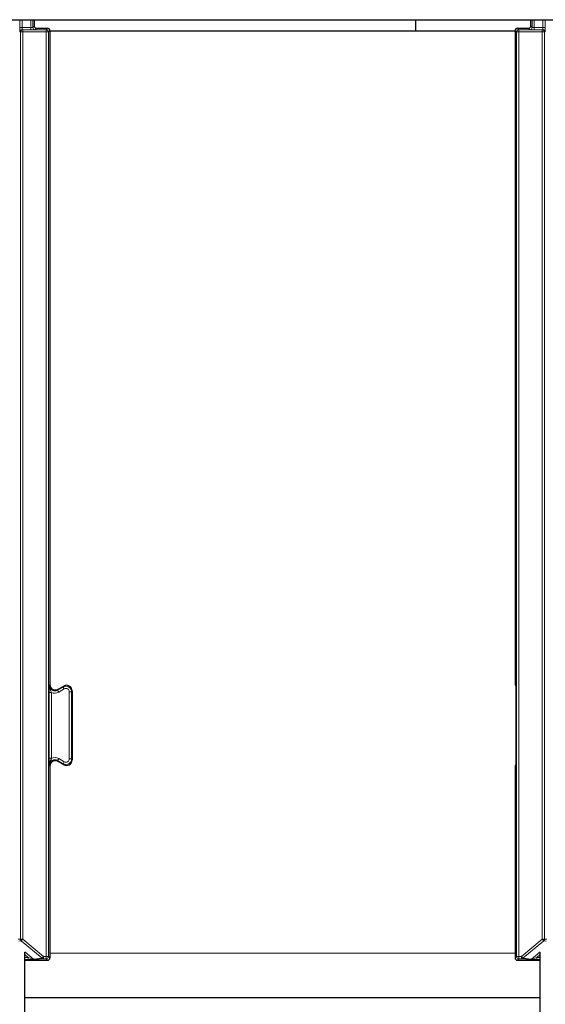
# Model space of a CAD drawing. Header units: millimetres. Extents: x 5 to 418, y 2 to 292.
# Tile 11 of 87: x 97.57 to 105.45, y 112.72 to 127.49. Entities that reach past the tile are written whole.
import ezdxf

# ---------------------------------------------------------------- set-up
doc = ezdxf.new("R2010")
doc.units = ezdxf.units.MM

msp = doc.modelspace()

# ---------------------------------------------------------------- linework, layer by layer
at = {"color": 7, "linetype": 'Continuous', "lineweight": 25}
for p, q in [((61.9317, 127.4887), (139.7651, 127.4887)), ((97.7893, 127.4887), (97.7893, 127.3927)), ((103.4984, 127.4887), (103.4984, 127.3221)), ((105.2269, 127.3927), (105.2269, 127.4887)), ((97.8227, 127.3594), (97.9893, 127.3594)), ((98.0227, 127.3261), (98.0227, 117.5196)), ((98.0227, 127.3221), (104.9935, 127.3221)), ((104.9935, 127.3261), (104.9935, 117.5365)), ((105.0269, 127.3594), (105.1935, 127.3594)), ((98.1477, 117.4474), (98.231, 117.4955)), ((98.356, 117.4233), (98.356, 116.3875)), ((105.0023, 117.4261), (105.0023, 116.3847)), ((98.231, 116.3153), (98.1477, 116.3634)), ((98.0227, 116.2912), (98.0227, 113.4172)), ((104.9935, 116.2743), (104.9935, 113.4172)), ((97.6462, 96.9302), (97.6462, 113.5052)), ((105.37, 96.9302), (105.37, 113.5052)), ((97.6462, 113.3839), (97.9893, 113.3839)), ((105.0269, 113.3839), (105.37, 113.3839)), ((97.6462, 112.8221), (105.37, 112.8221))]:
    msp.add_line(p, q, dxfattribs=at)
at = {"color": 7, "linetype": 'Continuous', "lineweight": 18}
for p, q in [((97.5733, 127.372), (97.5733, 127.4887)), ((97.6066, 127.4887), (97.6066, 127.372)), ((97.7354, 127.372), (97.7354, 127.4887)), ((97.7688, 127.4887), (97.7688, 127.3721)), ((105.2475, 127.3721), (105.2475, 127.4887)), ((105.2808, 127.4887), (105.2808, 127.372)), ((105.4096, 127.372), (105.4096, 127.4887)), ((105.4429, 127.4887), (105.4429, 127.372)), ((97.5733, 127.372), (97.6066, 127.372)), ((97.582, 127.3046), (97.5745, 127.3053)), ((97.582, 127.3046), (97.6154, 127.3046)), ((97.582, 113.7006), (97.582, 127.3046)), ((97.6066, 127.372), (97.7354, 127.372)), ((97.6078, 127.3387), (97.6154, 127.3379)), ((97.7354, 127.3387), (97.6078, 127.3387)), ((97.6154, 127.3046), (97.6154, 127.3379)), ((97.6154, 127.3379), (97.9679, 127.3379)), ((97.9679, 127.3046), (97.6154, 127.3046)), ((97.6154, 127.3046), (97.6154, 113.7006)), ((97.7354, 127.3387), (97.7354, 127.372)), ((97.7688, 127.3721), (97.7893, 127.3927)), ((97.8227, 127.3594), (97.8021, 127.3388)), ((97.9679, 127.3379), (97.9893, 127.3594)), ((97.9679, 127.3046), (97.9679, 127.3379)), ((97.9679, 127.3046), (98.0012, 127.3046)), ((97.9679, 113.4387), (97.9679, 127.3046)), ((98.0227, 127.3261), (98.0012, 127.3046)), ((98.0012, 127.3046), (98.0012, 113.4387)), ((105.015, 127.3046), (104.9935, 127.3261)), ((105.015, 127.3046), (105.0483, 127.3046)), ((105.015, 113.4387), (105.015, 127.3046)), ((105.0269, 127.3594), (105.0483, 127.3379)), ((105.0483, 127.3379), (105.4008, 127.3379)), ((105.0483, 127.3379), (105.0483, 127.3046)), ((105.4008, 127.3046), (105.0483, 127.3046)), ((105.0483, 127.3046), (105.0483, 113.4387)), ((105.2141, 127.3388), (105.1935, 127.3594)), ((105.2269, 127.3927), (105.2475, 127.3721)), ((105.2808, 127.372), (105.4096, 127.372)), ((105.2808, 127.372), (105.2808, 127.3387)), ((105.4084, 127.3387), (105.2808, 127.3387)), ((105.4008, 127.3379), (105.4084, 127.3387)), ((105.4008, 127.3379), (105.4008, 127.3046)), ((105.4008, 127.3046), (105.4342, 127.3046)), ((105.4008, 113.7006), (105.4008, 127.3046)), ((105.4096, 127.372), (105.4429, 127.372)), ((105.4417, 127.3053), (105.4342, 127.3046)), ((105.4342, 127.3046), (105.4342, 113.7006)), ((98.0139, 116.4116), (98.0139, 117.3992)), ((98.0139, 117.3992), (98.0472, 117.3992)), ((98.014, 117.5046), (98.0227, 117.5196)), ((98.0472, 117.3992), (98.0472, 116.4116)), ((98.139, 117.4324), (98.2223, 117.4805)), ((98.1477, 117.4474), (98.139, 117.4324)), ((98.1557, 117.4035), (98.139, 117.4324)), ((98.239, 117.4516), (98.1557, 117.4035)), ((98.2223, 117.4805), (98.231, 117.4955)), ((98.239, 117.4516), (98.2223, 117.4805)), ((98.314, 116.4025), (98.314, 117.4083)), ((98.314, 117.4083), (98.3473, 117.4083)), ((98.356, 117.4233), (98.3473, 117.4083)), ((98.3473, 117.4083), (98.3473, 116.4025)), ((104.9935, 117.5365), (105.0022, 117.5315)), ((98.0139, 116.4116), (98.0472, 116.4116)), ((98.139, 116.3784), (98.1557, 116.4073)), ((98.2223, 116.3303), (98.139, 116.3784)), ((98.139, 116.3784), (98.1477, 116.3634)), ((98.1557, 116.4073), (98.239, 116.3592)), ((98.314, 116.4025), (98.3473, 116.4025)), ((98.3473, 116.4025), (98.356, 116.3875)), ((98.0227, 116.2912), (98.014, 116.3062)), ((98.239, 116.3592), (98.2223, 116.3303)), ((98.231, 116.3153), (98.2223, 116.3303)), ((105.0022, 116.2793), (104.9935, 116.2743)), ((97.55, 113.6974), (97.582, 113.7006)), ((97.5939, 113.6751), (97.5559, 113.6713)), ((97.582, 113.7006), (97.6154, 113.7006)), ((97.6154, 113.7006), (97.5939, 113.6751)), ((97.9061, 113.4131), (97.5939, 113.6751)), ((97.6154, 113.7006), (97.9276, 113.4387)), ((105.0887, 113.4387), (105.4008, 113.7006)), ((105.4223, 113.6751), (105.1101, 113.4131)), ((105.4008, 113.7006), (105.4342, 113.7006)), ((105.4223, 113.6751), (105.4008, 113.7006)), ((105.4603, 113.6713), (105.4223, 113.6751)), ((105.4342, 113.7006), (105.4662, 113.6974)), ((97.6459, 113.5113), (97.7781, 113.4003)), ((97.696, 113.4258), (97.6462, 113.4675)), ((97.6462, 113.4258), (97.696, 113.4258)), ((97.696, 113.4258), (97.696, 113.3924)), ((97.7781, 113.4003), (97.9061, 113.4131)), ((97.9061, 113.4131), (97.9276, 113.4387)), ((97.9276, 113.4387), (97.9679, 113.4387)), ((97.9276, 113.4053), (97.9276, 113.4387)), ((97.9679, 113.4387), (98.0012, 113.4387)), ((97.9679, 113.4053), (97.9679, 113.4387)), ((98.0012, 113.4387), (98.0227, 113.4172)), ((104.9935, 113.4887), (98.0227, 113.4887)), ((104.9935, 113.4172), (105.015, 113.4387)), ((105.015, 113.4387), (105.0483, 113.4387)), ((105.0483, 113.4387), (105.0887, 113.4387)), ((105.0483, 113.4387), (105.0483, 113.4053)), ((105.0887, 113.4387), (105.1101, 113.4131)), ((105.0887, 113.4053), (105.0887, 113.4387)), ((105.1101, 113.4131), (105.2381, 113.4003)), ((105.2381, 113.4003), (105.3703, 113.5113)), ((105.37, 113.4675), (105.3203, 113.4258)), ((105.3203, 113.4258), (105.3203, 113.3924)), ((105.3203, 113.4258), (105.37, 113.4258)), ((97.696, 113.3924), (97.6462, 113.3924)), ((97.9276, 113.4053), (97.7995, 113.3925)), ((97.9679, 113.4053), (97.9276, 113.4053)), ((97.9893, 113.3839), (97.9679, 113.4053)), ((105.0483, 113.4053), (105.0269, 113.3839)), ((105.0887, 113.4053), (105.0483, 113.4053)), ((105.2167, 113.3925), (105.0887, 113.4053)), ((105.37, 113.3924), (105.3203, 113.3924))]:
    msp.add_line(p, q, dxfattribs=at)
for centre, radius, start, end in [((97.6078, 127.3053), 0.0333, 90.00636, 180.00228), ((97.6154, 127.3046), 0.0333, 90.00636, 180.00228), ((97.8021, 127.3721), 0.0333, 180.0002, 269.9998), ((97.9679, 127.3046), 0.0333, 0.0002, 89.9998), ((105.0483, 127.3046), 0.0333, 90.0002, 179.9998), ((105.2141, 127.3721), 0.0333, 270.0002, 359.9998), ((105.4008, 127.3046), 0.0333, 359.99772, 89.99364), ((105.4084, 127.3053), 0.0333, 359.99772, 89.99364), ((98.0973, 117.5046), 0.0833, 180.00042, 299.99958), ((98.0973, 117.5046), 0.1167, 244.55993, 299.9997), ((98.264, 117.4083), 0.0833, 0.00018, 119.99982), ((98.264, 117.4083), 0.05, 0.0003, 119.9997), ((98.0973, 116.3062), 0.0833, 60.00042, 179.99958), ((98.0973, 116.3062), 0.1167, 60.0003, 115.44007), ((98.264, 116.4025), 0.0833, 240.00018, 359.99982), ((98.264, 116.4025), 0.05, 240.0003, 359.9997), ((97.6154, 113.7006), 0.0333, 180.00099, 229.99351), ((105.4008, 113.7006), 0.0333, 310.00649, 359.99901), ((97.9276, 113.4387), 0.0333, 229.99382, 269.99754), ((97.9679, 113.4387), 0.0333, 270.0002, 359.9998), ((105.0483, 113.4387), 0.0333, 180.0002, 269.9998), ((105.0887, 113.4387), 0.0333, 270.00246, 310.00618), ((97.7995, 113.4259), 0.0333, 229.99382, 269.99754), ((105.2167, 113.4259), 0.0333, 270.00246, 310.00618)]:
    msp.add_arc(centre, radius, start, end, dxfattribs=at)
at = {"color": 7, "linetype": 'Continuous', "lineweight": 25}
for centre, radius, start, end in [((97.8227, 127.3927), 0.0333, 180.00017, 269.99983), ((97.9893, 127.3261), 0.0333, 0.00017, 89.99983), ((105.0269, 127.3261), 0.0333, 90.00017, 179.99983), ((105.1935, 127.3927), 0.0333, 270.00017, 359.99983), ((98.106, 117.5196), 0.0833, 180.0003, 299.9997), ((98.2727, 117.4233), 0.0833, 0.0003, 119.9997), ((105.0769, 117.5365), 0.0833, 179.9999, 203.42807), ((98.106, 116.2912), 0.0833, 60.0003, 179.9997), ((98.2727, 116.3875), 0.0833, 240.0003, 359.9997), ((105.0769, 116.2743), 0.0833, 156.57193, 180.0001), ((97.9893, 113.4172), 0.0333, 270.00017, 359.99983), ((105.0269, 113.4172), 0.0333, 180.00017, 269.99983)]:
    msp.add_arc(centre, radius, start, end, dxfattribs=at)
at = {"color": 7, "linetype": 'Continuous', "lineweight": 18}
for centre, major_axis, ratio, start_param, end_param in [((97.5745, 127.372), (0, 0.0667), 0.0174551, 1.5707963, 3.1398473), ((97.6078, 127.372), (0, 0.0333), 0.0349101, 1.5707963, 3.1398473), ((97.7354, 127.3721), (0.0333, 0), 0.0034907, 4.712389, 6.28144), ((97.7354, 127.3388), (0.0667, 0), 0.0017453, 4.712389, 6.28144), ((105.2808, 127.3388), (0.0667, 0), 0.0017453, 3.143338, 4.712389), ((105.2808, 127.3721), (0.0333, 0), 0.0034907, 3.143338, 4.712389), ((105.4084, 127.372), (0, 0.0333), 0.0349101, 3.143338, 4.712389), ((105.4417, 127.372), (0, 0.0667), 0.0174551, 3.143338, 4.712389), ((97.6958, 113.4259), (0.0823, -0.0255), 0.0008127, 4.7143263, 6.2725671), ((105.3204, 113.4259), (0.0823, 0.0255), 0.0008127, 3.1522108, 4.7104517), ((97.6958, 113.3925), (0.1037, 0), 0.0011218, 4.7137261, 6.2719669), ((105.3204, 113.3925), (0.1037, 0), 0.0011218, 3.1528111, 4.7110519)]:
    msp.add_ellipse(centre, major_axis=major_axis, ratio=ratio, start_param=start_param, end_param=end_param, dxfattribs=at)
for points, knots in [([(98.0139, 117.3992), (98.0139, 117.4106), (98.0139, 117.4354), (98.0139, 117.4677), (98.014, 117.4893), (98.014, 117.5011), (98.014, 117.5044), (98.014, 117.5046)], [0, 0, 0, 0, 0.264538, 0.5779488, 0.8835529, 0.9948101, 1, 1, 1, 1]), ([(98.014, 117.5046), (98.014, 117.5043), (98.014, 117.4989), (98.0153, 117.4804), (98.024, 117.4523), (98.0379, 117.4245), (98.0446, 117.4065), (98.0472, 117.3992)], [0, 0, 0, 0, 0.0065778, 0.1475179, 0.504522, 0.8004523, 1, 1, 1, 1]), ([(98.014, 116.3062), (98.014, 116.3064), (98.014, 116.3097), (98.014, 116.3215), (98.0139, 116.3431), (98.0139, 116.3754), (98.0139, 116.4002), (98.0139, 116.4116)], [0, 0, 0, 0, 0.0051899, 0.1164471, 0.4220512, 0.735462, 1, 1, 1, 1]), ([(98.014, 116.3062), (98.014, 116.3065), (98.014, 116.3093), (98.0142, 116.3147), (98.0151, 116.3231), (98.0167, 116.3321), (98.019, 116.3416), (98.0221, 116.3509), (98.0254, 116.3596), (98.0288, 116.3676), (98.0322, 116.3751), (98.0356, 116.3825), (98.0386, 116.3893), (98.0412, 116.3953), (98.0433, 116.4006), (98.0454, 116.406), (98.0466, 116.4097), (98.0472, 116.4116)], [0, 0, 0, 0, 0.0065677, 0.0768313, 0.1473562, 0.2357514, 0.32458, 0.4144813, 0.5046353, 0.5784502, 0.6523023, 0.7262196, 0.8002127, 0.8497152, 0.8993371, 0.9495141, 1, 1, 1, 1])]:
    msp.add_open_spline(points, degree=3, knots=knots, dxfattribs=at)
at = {"color": 7, "linetype": 'Continuous', "lineweight": 25}
for points, knots in [([(105.0022, 117.5315), (105.0022, 117.5314), (105.0022, 117.5281), (105.0022, 117.5162), (105.0023, 117.4946), (105.0023, 117.4623), (105.0023, 117.4374), (105.0023, 117.4261)], [0, 0, 0, 0, 0.0051807, 0.1169611, 0.4233704, 0.73591, 1, 1, 1, 1]), ([(105.0023, 116.3847), (105.0023, 116.3734), (105.0023, 116.3485), (105.0023, 116.3162), (105.0022, 116.2946), (105.0022, 116.2827), (105.0022, 116.2794), (105.0022, 116.2793)], [0, 0, 0, 0, 0.26409, 0.5766296, 0.8830389, 0.9948193, 1, 1, 1, 1])]:
    msp.add_open_spline(points, degree=3, knots=knots, dxfattribs=at)

doc.saveas('drawing.dxf')
